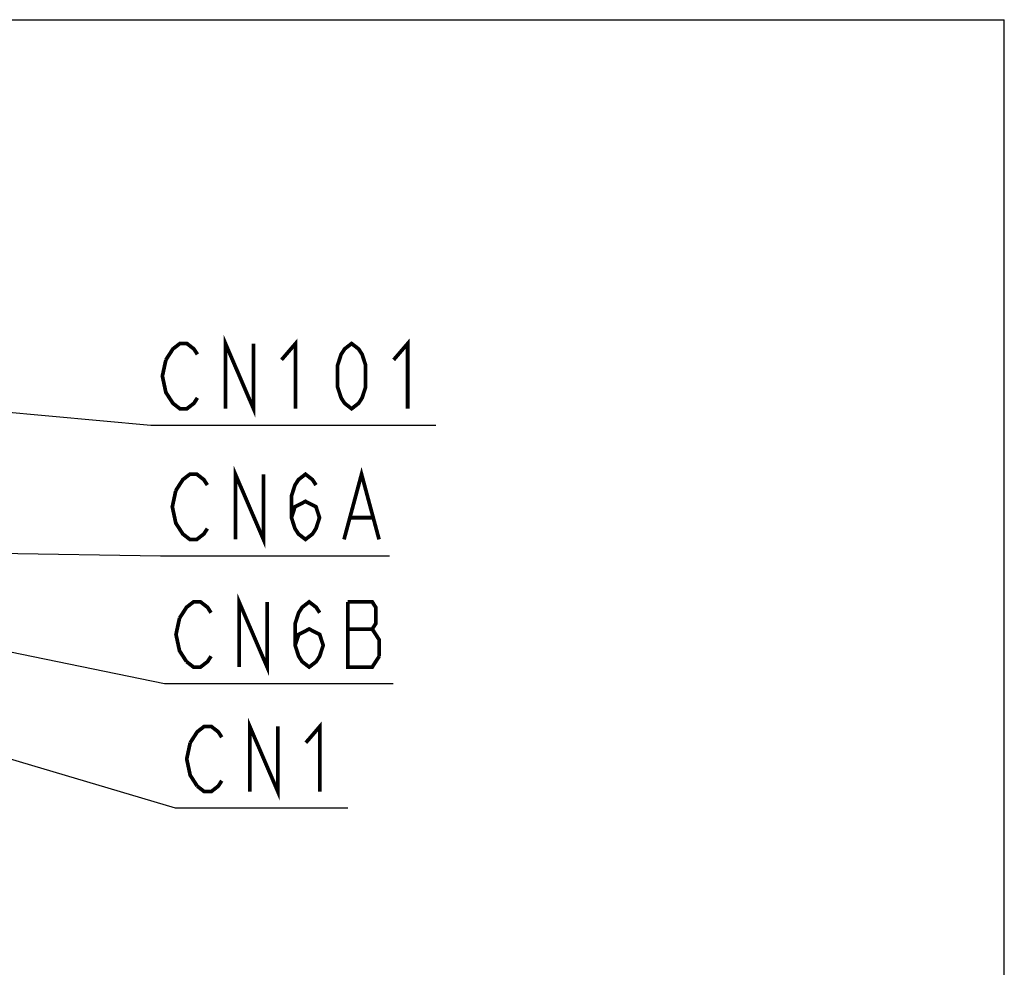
# Model space of a CAD drawing. Extents: x 0 to 1680, y 0 to 1188.
# Tile 53 of 53: x 1469 to 1680, y 984 to 1188. Entities that reach past the tile are written whole.
import ezdxf

# ---------------------------------------------------------------- set-up
doc = ezdxf.new("R2010")
doc.units = 0
doc.header["$LTSCALE"] = 92.4
doc.layers.get('0').update_dxf_attribs({"linetype": 'CONTINUOUS'})
doc.layers.add('ALL_NOTE', color=7, linetype='CONTINUOUS')

msp = doc.modelspace()

# ---------------------------------------------------------------- linework, layer by layer
at = {"color": 7, "linetype": 'CONTINUOUS'}
for p in [(0, 1188), (1680, 0)]:
    msp.add_line(p, (1680, 1188), dxfattribs=at)
at = {"layer": 'ALL_NOTE', "color": 2, "linetype": 'CONTINUOUS'}
for p, q in [((1391.743, 1110.427), (1496.704, 1100.928)), ((1496.704, 1100.928), (1497.704, 1100.928)), ((1497.704, 1100.928), (1557.904, 1100.928)), ((1355.405, 1074.854), (1499.629, 1045.432)), ((1379.671, 1074.754), (1498.837, 1072.854)), ((1498.837, 1072.854), (1499.837, 1072.854)), ((1499.837, 1072.854), (1547.997, 1072.854)), ((1326.032, 1070.924), (1501.93, 1018.682)), ((1499.629, 1045.432), (1500.629, 1045.432)), ((1500.629, 1045.432), (1548.789, 1045.432)), ((1501.93, 1018.682), (1502.93, 1018.682)), ((1502.93, 1018.682), (1539.05, 1018.682))]:
    msp.add_line(p, q, dxfattribs=at)
at = {"layer": 'ALL_NOTE', "color": 2, "linetype": 'CONTINUOUS', "const_width": 0.8}
for points in [[(1499.962, 1114.928), (1501.467, 1117.262), (1502.972, 1118.428), (1504.477, 1118.428), (1505.982, 1117.262), (1506.734, 1116.095)], [(1512.754, 1104.428), (1512.754, 1118.428), (1518.774, 1104.428), (1518.774, 1118.428)], [(1524.794, 1114.928), (1527.804, 1118.428), (1527.804, 1104.428)], [(1539.844, 1104.428), (1538.339, 1105.595), (1537.587, 1106.762), (1536.834, 1109.095), (1536.834, 1113.762), (1537.587, 1116.095), (1538.339, 1117.262), (1539.844, 1118.428), (1541.349, 1117.262), (1542.102, 1116.095), (1542.854, 1113.762), (1542.854, 1109.095), (1542.102, 1106.762), (1541.349, 1105.595), (1539.844, 1104.428)], [(1548.874, 1114.928), (1551.884, 1118.428), (1551.884, 1104.428)], [(1506.734, 1106.762), (1505.982, 1105.595), (1504.477, 1104.428), (1502.972, 1104.428), (1501.467, 1105.595), (1500.714, 1106.762), (1499.962, 1107.928), (1499.209, 1111.429), (1499.962, 1114.928)], [(1514.887, 1076.354), (1514.887, 1090.354), (1520.907, 1076.354), (1520.907, 1090.354)], [(1538.215, 1076.354), (1541.977, 1090.354), (1545.74, 1076.354)], [(1502.095, 1086.854), (1503.6, 1089.187), (1505.105, 1090.354), (1506.61, 1090.354), (1508.115, 1089.187), (1508.867, 1088.02)], [(1526.927, 1081.02), (1527.68, 1083.354), (1529.937, 1084.52), (1532.195, 1083.354), (1532.947, 1081.02), (1532.195, 1078.687), (1531.442, 1077.52), (1529.937, 1076.354), (1528.432, 1077.52), (1527.68, 1078.687), (1526.927, 1081.02), (1526.927, 1085.687), (1527.68, 1088.02), (1528.432, 1089.187), (1529.937, 1090.354), (1531.442, 1089.187), (1532.195, 1088.02)], [(1508.867, 1078.687), (1508.115, 1077.52), (1506.61, 1076.354), (1505.105, 1076.354), (1503.6, 1077.52), (1502.847, 1078.687), (1502.095, 1079.854), (1501.342, 1083.354), (1502.095, 1086.854)], [(1539.72, 1081.02), (1544.235, 1081.02)], [(1515.679, 1048.931), (1515.679, 1062.932), (1521.699, 1048.931), (1521.699, 1062.932)], [(1502.886, 1059.431), (1504.391, 1061.765), (1505.896, 1062.932), (1507.401, 1062.932), (1508.906, 1061.765), (1509.659, 1060.598)], [(1527.719, 1053.598), (1528.471, 1055.932), (1530.729, 1057.098), (1532.986, 1055.932), (1533.739, 1053.598), (1532.986, 1051.265), (1532.234, 1050.098), (1530.729, 1048.931), (1529.224, 1050.098), (1528.471, 1051.265), (1527.719, 1053.598), (1527.719, 1058.265), (1528.471, 1060.598), (1529.224, 1061.765), (1530.729, 1062.932), (1532.234, 1061.765), (1532.986, 1060.598)], [(1539.006, 1062.932), (1539.006, 1048.931), (1544.274, 1048.931), (1545.779, 1051.265)], [(1545.779, 1051.265), (1545.779, 1054.765), (1545.026, 1055.932), (1544.274, 1057.098), (1545.026, 1058.265), (1545.026, 1061.765), (1544.274, 1062.932), (1539.006, 1062.932)], [(1504.391, 1050.098), (1502.886, 1052.432), (1502.134, 1055.932), (1502.886, 1059.431)], [(1539.006, 1057.098), (1544.274, 1057.098)], [(1509.659, 1051.265), (1508.906, 1050.098), (1507.401, 1048.931), (1505.896, 1048.931), (1504.391, 1050.098)], [(1517.98, 1022.182), (1517.98, 1036.182), (1524, 1022.182), (1524, 1036.182)], [(1505.187, 1032.682), (1506.692, 1035.015), (1508.197, 1036.182), (1509.702, 1036.182), (1511.207, 1035.015), (1511.96, 1033.849)], [(1530.02, 1032.682), (1533.03, 1036.182), (1533.03, 1022.182)], [(1506.692, 1023.349), (1505.187, 1025.682), (1504.435, 1029.182), (1505.187, 1032.682)], [(1511.96, 1024.515), (1511.207, 1023.349), (1509.702, 1022.182), (1508.197, 1022.182), (1506.692, 1023.349)]]:
    msp.add_lwpolyline(points, dxfattribs=at)

doc.saveas('drawing.dxf')
